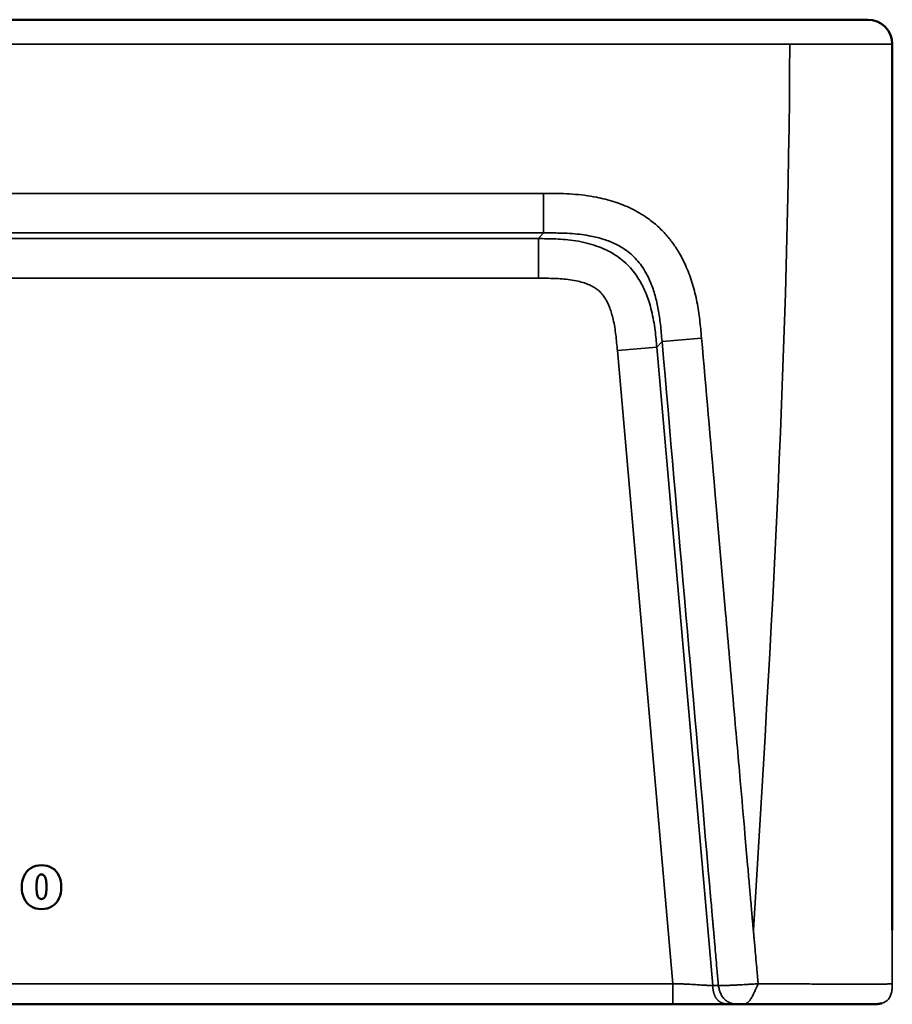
# Model space of a CAD drawing. Header units: millimetres. Extents: x -3206 to 231, y -73 to 1819.
# Tile 58 of 58: x -195 to 231, y -73 to 407. Entities that reach past the tile are written whole.
import ezdxf

# ---------------------------------------------------------------- set-up
doc = ezdxf.new("R2010")
doc.units = ezdxf.units.MM
doc.layers.add('Visible (ANSI)', color=7, linetype='Continuous', lineweight=50)
doc.layers.add('Visible Narrow (ANSI)', color=7, linetype='Continuous', lineweight=35)

msp = doc.modelspace()

# ---------------------------------------------------------------- linework, layer by layer
at = {"layer": 'Visible (ANSI)'}
for p, q in [((218.545, 407.469), (-767.345, 407.469)), ((230.545, 395.469), (230.545, -36.467)), ((-442.197, -72.531), (-6.712, -72.531)), ((32.803, -72.531), (-6.712, -72.531)), ((1.552, -72.424), (24.539, -72.424)), ((32.803, -72.531), (123.506, -72.531)), ((123.506, -72.531), (152.595, -72.531)), ((152.595, -72.531), (157.373, -72.531)), ((157.373, -72.531), (220.545, -72.531))]:
    msp.add_line(p, q, dxfattribs=at)
msp.add_arc((218.545, 395.469), 12, 0, 90, dxfattribs=at)
for points, knots in [([(230.545, 395.469), (230.545, 395.469), (230.545, 395.469), (230.545, 395.469), (230.545, 395.469), (230.545, 395.469), (230.545, 395.469), (230.545, 395.469), (230.545, 395.469), (230.545, 395.469), (230.545, 395.469), (230.545, 395.469), (230.545, 395.469), (230.545, 395.469), (230.545, 395.469), (230.545, 395.469), (230.545, 395.469), (230.545, 395.469), (230.545, 395.469), (230.545, 395.469), (230.545, 395.469), (230.545, 395.469)], [1.70941023, 1.70941023, 1.70941023, 1.70941023, 1.70971151, 1.70971151, 1.70971151, 1.71700293, 1.71700293, 1.71700293, 1.84634195, 1.84634195, 1.84634195, 2.04851869, 2.04851869, 2.04851869, 2.04884043, 2.04884043, 2.04884043, 2.05118215, 2.05118215, 2.05118215, 2.68752103, 2.68752103, 2.68752103, 2.68752103]), ([(-184.231, -26.135), (-186.084, -26.135), (-189.645, -25.317), (-193.269, -20.922), (-194.146, -15.424), (-193.257, -9.927), (-189.628, -5.558), (-186.066, -4.736), (-184.209, -4.735), (-184.197, -4.735)], [0, 0, 0, 0, 0.08434938, 0.16210846, 0.2500866, 0.33768094, 0.41540581, 0.49948737, 0.5, 0.5, 0.5, 0.5]), ([(-184.197, -4.735), (-182.348, -4.737), (-178.793, -5.556), (-175.158, -9.926), (-174.278, -15.425), (-175.164, -20.928), (-178.809, -25.315), (-182.375, -26.135), (-184.231, -26.135)], [0.5, 0.5, 0.5, 0.5, 0.5842353, 0.66197297, 0.74954467, 0.83755348, 0.91549964, 1, 1, 1, 1]), ([(-184.225, -21.234), (-184.227, -21.234), (-184.793, -21.233), (-186.097, -20.477), (-186.555, -18.066), (-186.695, -15.297), (-186.551, -12.505), (-186.127, -10.064), (-184.802, -9.252), (-184.231, -9.252)], [0.5, 0.5, 0.5, 0.5, 0.50021298, 0.55985612, 0.63829875, 0.74825843, 0.85868561, 0.93919244, 1, 1, 1, 1]), ([(-184.231, -9.252), (-183.661, -9.252), (-182.335, -10.064), (-181.911, -12.505), (-181.769, -15.298), (-181.901, -18.064), (-182.347, -20.482), (-183.658, -21.234), (-184.225, -21.234)], [0, 0, 0, 0, 0.06080955, 0.1413177, 0.25174501, 0.36168663, 0.44003205, 0.5, 0.5, 0.5, 0.5]), ([(221.061, -72.53), (221.592, -72.527), (222.125, -72.517), (223.373, -72.434), (224.089, -72.341), (225.012, -72.126), (225.241, -72.064), (225.466, -71.995)], [0.03063046, 0.03063046, 0.03063046, 0.03063046, 0.125, 0.125, 0.25, 0.25, 0.2919395, 0.2919395, 0.2919395, 0.2919395]), ([(1.552, -72.424), (1.185, -72.424), (0.818, -72.426), (-0.651, -72.441), (-1.749, -72.468), (-4.178, -72.519), (-5.514, -72.531), (-6.712, -72.531)], [0, 0, 0, 0, 0.11008614, 0.11008614, 0.44209837, 0.44209837, 0.87204673, 0.87204673, 0.87204673, 0.87204673]), ([(31.855, -72.53), (30.989, -72.527), (30.072, -72.514), (28.405, -72.481), (27.654, -72.462), (26.118, -72.434), (25.327, -72.424), (24.539, -72.424)], [0.11030377, 0.11030377, 0.11030377, 0.11030377, 0.40503478, 0.40503478, 0.63596986, 0.63596986, 0.87246739, 0.87246739, 0.87246739, 0.87246739]), ([(221.061, -72.531), (221.115, -72.531), (221.17, -72.53), (221.248, -72.529), (221.272, -72.529), (221.317, -72.529), (221.337, -72.529), (221.369, -72.528), (221.382, -72.528), (221.398, -72.528), (221.401, -72.528), (221.405, -72.528), (221.407, -72.528), (221.409, -72.528), (221.411, -72.528), (221.412, -72.528), (221.413, -72.528), (221.414, -72.528), (221.415, -72.528), (221.415, -72.528), (221.415, -72.528), (221.412, -72.528), (221.408, -72.528), (221.398, -72.528), (221.39, -72.528), (221.362, -72.528), (221.341, -72.529), (221.306, -72.529), (221.291, -72.529), (221.264, -72.529), (221.253, -72.529), (221.231, -72.53), (221.219, -72.53), (221.173, -72.53), (221.139, -72.53), (221.011, -72.531), (220.917, -72.531), (220.722, -72.532), (220.62, -72.532), (220.516, -72.532)], [0, 0, 0, 0, 0.01667826, 0.01667826, 0.02366825, 0.02366825, 0.03051007, 0.03051007, 0.03467509, 0.03467509, 0.03555931, 0.03555931, 0.03597621, 0.03597621, 0.03639707, 0.03639707, 0.03650144, 0.03650144, 0.03700866, 0.03700866, 0.03743146, 0.03743146, 0.03912649, 0.03912649, 0.04246544, 0.04246544, 0.05029429, 0.05029429, 0.05560203, 0.05560203, 0.05886369, 0.05886369, 0.06244406, 0.06244406, 0.07319873, 0.07319873, 0.10403528, 0.10403528, 0.1367351, 0.1367351, 0.1367351, 0.1367351]), ([(221.148, -72.53), (221.156, -72.53), (221.164, -72.53), (221.172, -72.53), (221.227, -72.53), (221.283, -72.529), (221.338, -72.529), (221.412, -72.528), (221.485, -72.527), (221.559, -72.525), (221.572, -72.525), (221.586, -72.525), (221.599, -72.525), (221.819, -72.521), (222.042, -72.514), (222.265, -72.504)], [0.035561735, 0.035561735, 0.035561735, 0.035561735, 0.036990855, 0.036990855, 0.036990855, 0.046875, 0.046875, 0.046875, 0.060089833, 0.060089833, 0.060089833, 0.0625, 0.0625, 0.0625, 0.10166423, 0.10166423, 0.10166423, 0.10166423])]:
    msp.add_open_spline(points, degree=3, knots=knots, dxfattribs=at)
at = {"layer": 'Visible Narrow (ANSI)'}
for p, q in [((60.554, 322.815), (-489.463, 322.815)), ((60.554, 303.497), (58.012, 300.723)), ((58.012, 300.723), (-486.921, 300.723)), ((58.012, 300.723), (58.012, 281.404)), ((-486.921, 281.404), (58.012, 281.404)), ((115.747, 247.819), (118.289, 250.593)), ((137.534, 252.276), (118.289, 250.593)), ((115.747, 247.819), (96.502, 246.135)), ((96.502, 246.135), (123.506, -62.531)), ((142.972, -63.373), (115.747, 247.819)), ((123.506, -62.531), (-552.416, -62.531)), ((123.506, -72.531), (123.506, -62.531)), ((145.754, -63.373), (142.972, -63.373)), ((1.552, -72.378), (1.552, -72.424)), ((24.539, -72.378), (1.552, -72.378)), ((24.539, -72.378), (24.539, -72.424))]:
    msp.add_line(p, q, dxfattribs=at)
for points, degree, knots in [([(-779.343, 395.25), (-779.343, 395.25), (-779.343, 395.25), (-779.343, 395.25), (-779.343, 395.25), (-779.342, 395.25), (-779.341, 395.25), (-779.34, 395.25), (-779.336, 395.25), (-779.329, 395.25), (-779.329, 395.25), (-779.329, 395.25), (-779.328, 395.25), (-779.321, 395.25), (-779.308, 395.25), (-779.288, 395.251), (-779.266, 395.251), (-779.237, 395.251), (-779.197, 395.251), (-779.186, 395.251), (-779.175, 395.251), (-779.162, 395.251), (-779.079, 395.251), (-778.96, 395.251), (-778.793, 395.252), (-778.594, 395.252), (-778.328, 395.253), (-777.976, 395.254), (-777.891, 395.254), (-777.8, 395.254), (-777.704, 395.255), (-777.597, 395.255), (-777.482, 395.255), (-777.361, 395.256), (-777.251, 395.256), (-777.135, 395.257), (-777.013, 395.257), (-776.874, 395.258), (-776.727, 395.258), (-776.572, 395.259), (-776.441, 395.259), (-776.304, 395.26), (-776.161, 395.26), (-775.979, 395.261), (-775.787, 395.262), (-775.586, 395.263), (-775.214, 395.264), (-774.808, 395.266), (-774.363, 395.268), (-774.224, 395.269), (-774.081, 395.269), (-773.934, 395.27), (-773.593, 395.272), (-773.231, 395.274), (-772.847, 395.276), (-772.74, 395.276), (-772.631, 395.277), (-772.52, 395.277), (-772.338, 395.278), (-772.152, 395.279), (-771.96, 395.28), (-771.885, 395.281), (-771.808, 395.281), (-771.731, 395.282), (-771.489, 395.283), (-771.24, 395.284), (-770.985, 395.286), (-770.954, 395.286), (-770.922, 395.286), (-770.891, 395.286), (-770.226, 395.29), (-769.513, 395.294), (-768.755, 395.299), (-768.347, 395.301), (-767.926, 395.304), (-767.49, 395.307), (-767.33, 395.308), (-767.168, 395.309), (-767.005, 395.31), (-766.715, 395.312), (-766.419, 395.314), (-766.117, 395.316), (-765.667, 395.318), (-765.204, 395.321), (-764.726, 395.324), (-764.213, 395.328), (-763.687, 395.331), (-763.152, 395.334), (-762.855, 395.336), (-762.556, 395.338), (-762.253, 395.339), (-762.036, 395.341), (-761.817, 395.342), (-761.596, 395.343), (-761.079, 395.346), (-760.553, 395.35), (-760.018, 395.353), (-758.998, 395.358), (-757.948, 395.364), (-756.869, 395.369), (-756.852, 395.37), (-756.835, 395.37), (-756.818, 395.37), (-756.364, 395.372), (-755.905, 395.374), (-755.44, 395.377), (-755.361, 395.377), (-755.281, 395.377), (-755.202, 395.378), (-754.798, 395.38), (-754.391, 395.382), (-753.982, 395.384), (-753.85, 395.384), (-753.717, 395.385), (-753.584, 395.385), (-752.736, 395.389), (-751.881, 395.393), (-751.02, 395.397), (-750.809, 395.397), (-750.598, 395.398), (-750.387, 395.399), (-749.345, 395.403), (-748.293, 395.408), (-747.234, 395.411), (-746.477, 395.414), (-745.716, 395.417), (-744.951, 395.419), (-743.657, 395.424), (-742.354, 395.428), (-741.04, 395.432), (-740.27, 395.434), (-739.496, 395.436), (-738.72, 395.439), (-737.67, 395.441), (-736.613, 395.444), (-735.558, 395.447), (-735.365, 395.447), (-735.172, 395.448), (-734.98, 395.448), (-734.117, 395.45), (-733.254, 395.452), (-732.391, 395.454), (-731.304, 395.456), (-730.216, 395.458), (-729.129, 395.46), (-728.185, 395.462), (-727.242, 395.463), (-726.297, 395.464), (-726.216, 395.464), (-726.135, 395.465), (-726.055, 395.465), (-725.218, 395.466), (-724.378, 395.467), (-723.541, 395.467), (-722.65, 395.468), (-721.762, 395.468), (-720.871, 395.469), (-720.486, 395.469), (-720.101, 395.469), (-719.716, 395.469), (-719.662, 395.469), (-719.608, 395.469), (-719.555, 395.469), (-719.119, 395.469), (-718.689, 395.469), (-718.256, 395.469), (-713.366, 395.469), (-708.4, 395.469), (-703.476, 395.469), (-476.432, 395.469), (-249.389, 395.469), (-22.345, 395.469), (45.073, 395.469), (112.924, 395.469), (179.912, 395.469), (180.117, 395.469), (180.321, 395.469), (180.527, 395.469)], 3, [0.6243825, 0.6243825, 0.6243825, 0.6243825, 0.624707, 0.624707, 0.624707, 0.6260218, 0.6260218, 0.6260218, 0.628697, 0.628697, 0.628697, 0.628711, 0.628711, 0.628711, 0.6314589, 0.6314589, 0.6314589, 0.6343016, 0.6343016, 0.6343016, 0.6350616, 0.6350616, 0.6350616, 0.6401675, 0.6401675, 0.6401675, 0.6462765, 0.6462765, 0.6462765, 0.6477628, 0.6477628, 0.6477628, 0.6494288, 0.6494288, 0.6494288, 0.6509381, 0.6509381, 0.6509381, 0.6526559, 0.6526559, 0.6526559, 0.6541134, 0.6541134, 0.6541134, 0.6559691, 0.6559691, 0.6559691, 0.659392, 0.659392, 0.659392, 0.660464, 0.660464, 0.660464, 0.6629471, 0.6629471, 0.6629471, 0.6636393, 0.6636393, 0.6636393, 0.6647758, 0.6647758, 0.6647758, 0.665227, 0.665227, 0.665227, 0.6666416, 0.6666416, 0.6666416, 0.6668147, 0.6668147, 0.6668147, 0.6704766, 0.6704766, 0.6704766, 0.6724444, 0.6724444, 0.6724444, 0.6731653, 0.6731653, 0.6731653, 0.67444, 0.67444, 0.67444, 0.6763406, 0.6763406, 0.6763406, 0.6783848, 0.6783848, 0.6783848, 0.6795159, 0.6795159, 0.6795159, 0.6803267, 0.6803267, 0.6803267, 0.6822306, 0.6822306, 0.6822306, 0.6858665, 0.6858665, 0.6858665, 0.6859239, 0.6859239, 0.6859239, 0.6874542, 0.6874542, 0.6874542, 0.6877161, 0.6877161, 0.6877161, 0.6890418, 0.6890418, 0.6890418, 0.6894723, 0.6894723, 0.6894723, 0.6922171, 0.6922171, 0.6922171, 0.6928885, 0.6928885, 0.6928885, 0.6961999, 0.6961999, 0.6961999, 0.6985677, 0.6985677, 0.6985677, 0.7025716, 0.7025716, 0.7025716, 0.7049184, 0.7049184, 0.7049184, 0.7080937, 0.7080937, 0.7080937, 0.7086731, 0.7086731, 0.7086731, 0.711269, 0.711269, 0.711269, 0.7145391, 0.7145391, 0.7145391, 0.7173774, 0.7173774, 0.7173774, 0.7176196, 0.7176196, 0.7176196, 0.7201355, 0.7201355, 0.7201355, 0.7228129, 0.7228129, 0.7228129, 0.7239702, 0.7239702, 0.7239702, 0.7241313, 0.7241313, 0.7241313, 0.7254421, 0.7254421, 0.7254421, 0.7402375, 0.7402375, 0.7402375, 1.4225379, 1.4225379, 1.4225379, 1.6251377, 1.6251377, 1.6251377, 1.6257576, 1.6257576, 1.6257576, 1.6257576]), ([(180.527, 395.469), (180.538, 395.469), (180.549, 395.469), (180.561, 395.469), (181.001, 395.469), (181.439, 395.469), (181.878, 395.469), (182.78, 395.469), (183.679, 395.469), (184.582, 395.469), (185.046, 395.468), (185.511, 395.468), (185.978, 395.468), (186.453, 395.468), (186.932, 395.468), (187.408, 395.468), (187.875, 395.468), (188.341, 395.468), (188.807, 395.467), (189.317, 395.467), (189.828, 395.467), (190.338, 395.467), (191.207, 395.467), (192.077, 395.466), (192.943, 395.466), (193.083, 395.466), (193.222, 395.466), (193.362, 395.466), (194.398, 395.465), (195.431, 395.465), (196.459, 395.465), (196.656, 395.465), (196.853, 395.464), (197.05, 395.464), (198.412, 395.464), (199.766, 395.463), (201.112, 395.463), (201.699, 395.463), (202.285, 395.462), (202.869, 395.462), (203.621, 395.462), (204.372, 395.461), (205.118, 395.461), (205.482, 395.461), (205.844, 395.461), (206.204, 395.461), (207.36, 395.46), (208.49, 395.46), (209.6, 395.459), (210.66, 395.459), (211.701, 395.459), (212.715, 395.458), (212.83, 395.458), (212.944, 395.458), (213.058, 395.458), (213.542, 395.458), (214.02, 395.458), (214.492, 395.458), (214.596, 395.458), (214.699, 395.458), (214.802, 395.458), (215.279, 395.458), (215.748, 395.458), (216.206, 395.458), (216.316, 395.458), (216.425, 395.458), (216.534, 395.458), (217.525, 395.457), (218.461, 395.457), (219.344, 395.457), (219.498, 395.457), (219.651, 395.457), (219.804, 395.457), (220.616, 395.457), (221.367, 395.458), (222.078, 395.458), (222.258, 395.458), (222.436, 395.458), (222.61, 395.458), (222.843, 395.458), (223.07, 395.458), (223.289, 395.458), (223.457, 395.458), (223.622, 395.458), (223.782, 395.458), (223.988, 395.458), (224.187, 395.458), (224.38, 395.459), (224.523, 395.459), (224.663, 395.459), (224.8, 395.459), (225.411, 395.459), (225.96, 395.46), (226.452, 395.46), (226.91, 395.46), (227.32, 395.461), (227.688, 395.461), (227.692, 395.461), (227.697, 395.461), (227.701, 395.461), (228.054, 395.462), (228.364, 395.462), (228.637, 395.462), (229.016, 395.463), (229.325, 395.464), (229.573, 395.464), (229.662, 395.465), (229.743, 395.465), (229.817, 395.465), (229.952, 395.465), (230.064, 395.466), (230.155, 395.466), (230.244, 395.466), (230.314, 395.467), (230.368, 395.467), (230.376, 395.467), (230.384, 395.467), (230.391, 395.467), (230.432, 395.468), (230.462, 395.468), (230.484, 395.468), (230.497, 395.468), (230.507, 395.468), (230.515, 395.468), (230.517, 395.468), (230.518, 395.468), (230.519, 395.468), (230.525, 395.468), (230.53, 395.469), (230.533, 395.469), (230.541, 395.469), (230.544, 395.469), (230.545, 395.469), (230.545, 395.469), (230.545, 395.469), (230.545, 395.469), (230.545, 395.469), (230.545, 395.469), (230.545, 395.469)], 3, [1.625757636, 1.625757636, 1.625757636, 1.625757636, 1.625791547, 1.625791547, 1.625791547, 1.627112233, 1.627112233, 1.627112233, 1.629830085, 1.629830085, 1.629830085, 1.631228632, 1.631228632, 1.631228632, 1.632654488, 1.632654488, 1.632654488, 1.634052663, 1.634052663, 1.634052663, 1.635588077, 1.635588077, 1.635588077, 1.638200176, 1.638200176, 1.638200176, 1.6386212, 1.6386212, 1.6386212, 1.64174768, 1.64174768, 1.64174768, 1.642347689, 1.642347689, 1.642347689, 1.646495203, 1.646495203, 1.646495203, 1.648307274, 1.648307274, 1.648307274, 1.650642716, 1.650642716, 1.650642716, 1.651783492, 1.651783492, 1.651783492, 1.655442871, 1.655442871, 1.655442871, 1.658937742, 1.658937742, 1.658937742, 1.659333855, 1.659333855, 1.659333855, 1.661011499, 1.661011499, 1.661011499, 1.661379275, 1.661379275, 1.661379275, 1.663085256, 1.663085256, 1.663085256, 1.663496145, 1.663496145, 1.663496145, 1.667232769, 1.667232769, 1.667232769, 1.667887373, 1.667887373, 1.667887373, 1.671380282, 1.671380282, 1.671380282, 1.672267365, 1.672267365, 1.672267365, 1.673454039, 1.673454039, 1.673454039, 1.67436427, 1.67436427, 1.67436427, 1.675527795, 1.675527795, 1.675527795, 1.676389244, 1.676389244, 1.676389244, 1.680239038, 1.680239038, 1.680239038, 1.683822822, 1.683822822, 1.683822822, 1.683864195, 1.683864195, 1.683864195, 1.687314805, 1.687314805, 1.687314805, 1.692117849, 1.692117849, 1.692117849, 1.693837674, 1.693837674, 1.693837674, 1.696951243, 1.696951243, 1.696951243, 1.699968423, 1.699968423, 1.699968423, 1.700412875, 1.700412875, 1.700412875, 1.70289043, 1.70289043, 1.70289043, 1.70431188, 1.70431188, 1.70431188, 1.704560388, 1.704560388, 1.704560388, 1.705701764, 1.705701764, 1.705701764, 1.708396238, 1.708396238, 1.708396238, 1.708707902, 1.708707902, 1.708707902, 1.709410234, 1.709410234, 1.709410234, 1.709410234]), ([(60.554, 322.815), (60.554, 320.788), (60.554, 318.71), (60.554, 316.64), (60.553, 314.152), (60.553, 311.755), (60.553, 309.848), (60.553, 308.101), (60.553, 306.728), (60.553, 305.714), (60.553, 305.207), (60.553, 304.789), (60.553, 304.434), (60.553, 304.256), (60.553, 304.093), (60.553, 303.94), (60.553, 303.863), (60.553, 303.788), (60.553, 303.715), (60.553, 303.678), (60.553, 303.642), (60.553, 303.605), (60.553, 303.587), (60.553, 303.569), (60.553, 303.551), (60.553, 303.542), (60.553, 303.533), (60.553, 303.524), (60.553, 303.52), (60.553, 303.515), (60.553, 303.511), (60.553, 303.508), (60.553, 303.506), (60.553, 303.504), (60.553, 303.503), (60.553, 303.501), (60.553, 303.5), (60.553, 303.5), (60.553, 303.499), (60.553, 303.499), (60.553, 303.498), (60.553, 303.498), (60.553, 303.497), (60.553, 303.497), (60.553, 303.497), (60.553, 303.497), (60.553, 303.497), (60.553, 303.497), (60.553, 303.497), (60.553, 303.497), (60.553, 303.497), (60.553, 303.497), (60.553, 303.497), (60.553, 303.497), (60.554, 303.497)], 3, [0, 0, 0, 0, 0.227055, 0.227055, 0.227055, 0.49999, 0.49999, 0.49999, 0.749995, 0.749995, 0.749995, 0.8749975, 0.8749975, 0.8749975, 0.9374988, 0.9374988, 0.9374988, 0.9687494, 0.9687494, 0.9687494, 0.9843747, 0.9843747, 0.9843747, 0.9921873, 0.9921873, 0.9921873, 0.9960937, 0.9960937, 0.9960937, 0.9980468, 0.9980468, 0.9980468, 0.9990234, 0.9990234, 0.9990234, 0.9995117, 0.9995117, 0.9995117, 0.9997559, 0.9997559, 0.9997559, 0.9999283, 0.9999283, 0.9999283, 0.9999641, 0.9999641, 0.9999641, 0.9999821, 0.9999821, 0.9999821, 0.999991, 0.999991, 0.999991, 1, 1, 1, 1]), ([(137.534, 252.276), (137.275, 255.233), (136.743, 261.142), (135.417, 269.91), (133.342, 278.531), (130.463, 286.528), (127.155, 293.135), (123.627, 298.584), (119.871, 303.207), (115.676, 307.331), (111.403, 310.678), (107.181, 313.366), (103.255, 315.445), (99.192, 317.228), (95.011, 318.728), (90.701, 319.969), (85.865, 321.057), (80.516, 321.916), (74.643, 322.493), (69.478, 322.735), (65.285, 322.806), (62.555, 322.815), (61.06, 322.816), (60.554, 322.815)], 3, [0, 0, 0, 0, 0.0745109, 0.1490217, 0.2235326, 0.2980434, 0.3601358, 0.4098097, 0.4594836, 0.5091575, 0.5588314, 0.5960869, 0.6333423, 0.6705977, 0.7078532, 0.7451086, 0.782364, 0.8320379, 0.8817118, 0.9313857, 0.9624319, 0.9872689, 1, 1, 1, 1]), ([(60.554, 303.497), (61.057, 303.497), (62.536, 303.498), (65.104, 303.499), (68.88, 303.459), (73.286, 303.296), (78.086, 302.886), (82.296, 302.273), (85.986, 301.505), (89.184, 300.641), (92.196, 299.615), (95.039, 298.42), (97.706, 297.052), (100.497, 295.315), (103.251, 293.178), (105.925, 290.538), (108.346, 287.506), (110.676, 283.802), (112.939, 279.106), (114.996, 273.108), (116.539, 266.285), (117.572, 258.938), (118.03, 253.549), (118.289, 250.593)], 3, [0, 0, 0, 0, 0.0127165, 0.0375538, 0.0686005, 0.1182751, 0.1679498, 0.2176244, 0.2548804, 0.2921364, 0.3293923, 0.3666483, 0.4039043, 0.4411603, 0.4908349, 0.5405096, 0.5901842, 0.6398589, 0.7019522, 0.7764641, 0.8509761, 0.925488, 1, 1, 1, 1]), ([(115.747, 247.819), (115.635, 249.095), (115.516, 250.423), (115.377, 251.805), (115.237, 253.186), (115.078, 254.621), (114.884, 256.106), (114.689, 257.591), (114.46, 259.126), (114.178, 260.707), (113.896, 262.289), (113.562, 263.916), (113.151, 265.593), (112.809, 266.99), (112.415, 268.421), (111.946, 269.893), (111.571, 271.07), (111.149, 272.273), (110.66, 273.514), (110.293, 274.445), (109.887, 275.396), (109.432, 276.37), (108.978, 277.344), (108.474, 278.339), (107.908, 279.352), (107.343, 280.364), (106.716, 281.392), (106.003, 282.444), (105.289, 283.495), (104.488, 284.569), (103.577, 285.649), (102.665, 286.729), (101.639, 287.813), (100.556, 288.82), (99.473, 289.827), (98.333, 290.758), (97.194, 291.585), (96.055, 292.413), (94.918, 293.139), (93.799, 293.782), (92.681, 294.425), (91.58, 294.985), (90.515, 295.477), (89.094, 296.133), (87.735, 296.67), (86.415, 297.132), (84.763, 297.71), (83.171, 298.172), (81.619, 298.557), (79.757, 299.019), (77.953, 299.37), (76.21, 299.645), (74.468, 299.92), (72.787, 300.119), (71.16, 300.268), (69.533, 300.417), (67.961, 300.515), (66.444, 300.581), (64.926, 300.648), (63.465, 300.682), (62.06, 300.701), (60.655, 300.72), (59.306, 300.723), (58.012, 300.723)], 3, [0, 0, 0, 0, 0.0625, 0.0625, 0.0625, 0.125, 0.125, 0.125, 0.1875, 0.1875, 0.1875, 0.25, 0.25, 0.25, 0.3020833, 0.3020833, 0.3020833, 0.34375, 0.34375, 0.34375, 0.375, 0.375, 0.375, 0.40625, 0.40625, 0.40625, 0.4375, 0.4375, 0.4375, 0.46875, 0.46875, 0.46875, 0.5, 0.5, 0.5, 0.53125, 0.53125, 0.53125, 0.5625, 0.5625, 0.5625, 0.59375, 0.59375, 0.59375, 0.6354167, 0.6354167, 0.6354167, 0.6875, 0.6875, 0.6875, 0.75, 0.75, 0.75, 0.8125, 0.8125, 0.8125, 0.875, 0.875, 0.875, 0.9375, 0.9375, 0.9375, 1, 1, 1, 1]), ([(58.012, 281.404), (59.306, 281.404), (60.601, 281.405), (61.895, 281.393), (63.189, 281.382), (64.482, 281.36), (65.774, 281.315), (67.066, 281.27), (68.357, 281.203), (69.646, 281.101), (70.935, 280.999), (72.221, 280.863), (73.505, 280.68), (74.79, 280.497), (76.073, 280.266), (77.336, 279.975), (78.388, 279.733), (79.427, 279.448), (80.448, 279.11), (81.264, 278.84), (82.07, 278.535), (82.864, 278.184), (83.459, 277.921), (84.047, 277.631), (84.615, 277.314), (85.183, 276.997), (85.731, 276.654), (86.254, 276.28), (86.778, 275.906), (87.277, 275.501), (87.752, 275.058), (88.227, 274.616), (88.676, 274.137), (89.094, 273.635), (89.511, 273.133), (89.895, 272.607), (90.252, 272.065), (90.609, 271.523), (90.939, 270.965), (91.247, 270.392), (91.555, 269.819), (91.841, 269.231), (92.107, 268.636), (92.373, 268.041), (92.618, 267.439), (92.844, 266.834), (93.147, 266.028), (93.417, 265.216), (93.663, 264.399), (93.969, 263.378), (94.237, 262.349), (94.474, 261.313), (94.759, 260.071), (95, 258.821), (95.208, 257.563), (95.416, 256.306), (95.592, 255.043), (95.747, 253.775), (95.901, 252.507), (96.034, 251.235), (96.156, 249.961), (96.278, 248.687), (96.39, 247.411), (96.502, 246.135)], 3, [0, 0, 0, 0, 0.0625, 0.0625, 0.0625, 0.125, 0.125, 0.125, 0.1875, 0.1875, 0.1875, 0.25, 0.25, 0.25, 0.3125, 0.3125, 0.3125, 0.3645833, 0.3645833, 0.3645833, 0.40625, 0.40625, 0.40625, 0.4375, 0.4375, 0.4375, 0.46875, 0.46875, 0.46875, 0.5, 0.5, 0.5, 0.53125, 0.53125, 0.53125, 0.5625, 0.5625, 0.5625, 0.59375, 0.59375, 0.59375, 0.625, 0.625, 0.625, 0.65625, 0.65625, 0.65625, 0.6979167, 0.6979167, 0.6979167, 0.75, 0.75, 0.75, 0.8125, 0.8125, 0.8125, 0.875, 0.875, 0.875, 0.9375, 0.9375, 0.9375, 1, 1, 1, 1]), ([(118.289, 250.593), (126.049, 161.894), (133.809, 73.196), (141.569, -15.503), (141.786, -17.984), (142.003, -20.465), (142.22, -22.946), (142.356, -24.497), (142.491, -26.048), (142.627, -27.598), (142.736, -28.839), (142.844, -30.079), (142.953, -31.32), (143.021, -32.095), (143.088, -32.87), (143.156, -33.646), (143.21, -34.266), (143.265, -34.886), (143.319, -35.507), (143.353, -35.894), (143.387, -36.282), (143.421, -36.67), (143.444, -36.941), (143.468, -37.212), (143.492, -37.484), (143.506, -37.639), (143.519, -37.794), (143.533, -37.949), (143.546, -38.104), (143.56, -38.259), (143.573, -38.414), (143.59, -38.608), (143.607, -38.802), (143.624, -38.996), (143.651, -39.306), (143.679, -39.616), (143.706, -39.926), (143.74, -40.314), (143.773, -40.701), (143.807, -41.089), (143.862, -41.709), (143.916, -42.33), (143.97, -42.95), (144.065, -44.035), (144.16, -45.121), (144.255, -46.206), (144.39, -47.757), (144.526, -49.308), (144.661, -50.858), (144.824, -52.719), (144.987, -54.58), (145.149, -56.441), (145.351, -58.751), (145.553, -61.062), (145.754, -63.373)], 3, [0, 0, 0, 0, 0.82351085, 0.82351085, 0.82351085, 0.84654611, 0.84654611, 0.84654611, 0.86094316, 0.86094316, 0.86094316, 0.87246079, 0.87246079, 0.87246079, 0.87965931, 0.87965931, 0.87965931, 0.88541813, 0.88541813, 0.88541813, 0.88901739, 0.88901739, 0.88901739, 0.89153687, 0.89153687, 0.89153687, 0.89297658, 0.89297658, 0.89297658, 0.89441628, 0.89441628, 0.89441628, 0.89621591, 0.89621591, 0.89621591, 0.89909532, 0.89909532, 0.89909532, 0.90269458, 0.90269458, 0.90269458, 0.9084534, 0.9084534, 0.9084534, 0.91853133, 0.91853133, 0.91853133, 0.93292837, 0.93292837, 0.93292837, 0.95020482, 0.95020482, 0.95020482, 0.97165789, 0.97165789, 0.97165789, 0.97165789]), ([(162.796, -36.468), (162.79, -36.4), (162.77, -36.178), (162.727, -35.684), (162.655, -34.87), (162.544, -33.59), (162.388, -31.807), (162.157, -29.171), (161.845, -25.604), (161.384, -20.332), (160.76, -13.199), (159.837, -2.654), (158.372, 14.093), (156.093, 40.144), (152.945, 76.12), (148.821, 123.26), (143.611, 182.806), (139.704, 227.466), (137.534, 252.276)], 3, [0.11099663, 0.11099663, 0.11099663, 0.11099663, 0.11162109, 0.11305338, 0.11555989, 0.11914062, 0.12486979, 0.13203124, 0.14348958, 0.15781249, 0.18072916, 0.20937499, 0.25520833, 0.33541666, 0.45, 0.5875, 0.77083333, 1, 1, 1, 1]), ([(165.179, -62.534), (165.169, -62.425), (164.926, -59.834), (164.52, -55.382), (163.984, -49.488), (163.573, -44.99), (163.276, -41.733), (163.085, -39.639), (162.964, -38.32), (162.883, -37.428), (162.829, -36.837), (162.803, -36.556), (162.796, -36.468)], 3, [0.030762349, 0.030762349, 0.030762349, 0.030762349, 0.031770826, 0.054687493, 0.071874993, 0.08619791, 0.096223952, 0.101953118, 0.105533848, 0.108398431, 0.110188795, 0.110996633, 0.110996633, 0.110996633, 0.110996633]), ([(230.545, -36.467), (230.545, -36.654), (230.545, -36.84), (230.545, -37.026), (230.545, -37.544), (230.545, -38.062), (230.545, -38.58), (230.545, -39.321), (230.545, -40.061), (230.545, -40.801), (230.545, -41.689), (230.545, -42.578), (230.545, -43.466), (230.545, -44.65), (230.544, -45.835), (230.544, -47.019), (230.544, -48.5), (230.543, -49.98), (230.542, -51.461), (230.541, -53.83), (230.54, -56.199), (230.539, -58.568), (230.538, -59.89), (230.537, -61.212), (230.535, -62.535)], 3, [0.88900328, 0.88900328, 0.88900328, 0.88900328, 0.890722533, 0.890722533, 0.890722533, 0.895507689, 0.895507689, 0.895507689, 0.902343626, 0.902343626, 0.902343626, 0.910546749, 0.910546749, 0.910546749, 0.921484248, 0.921484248, 0.921484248, 0.935156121, 0.935156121, 0.935156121, 0.957031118, 0.957031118, 0.957031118, 0.969238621, 0.969238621, 0.969238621, 0.969238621]), ([(142.972, -63.373), (142.936, -63.373), (142.899, -63.373), (142.864, -63.373), (142.793, -63.373), (142.726, -63.372), (142.659, -63.371), (142.526, -63.37), (142.394, -63.367), (142.261, -63.365), (142.094, -63.361), (141.925, -63.357), (141.748, -63.351), (141.536, -63.345), (141.312, -63.337), (141.075, -63.328), (140.837, -63.318), (140.587, -63.308), (140.321, -63.295), (140.055, -63.283), (139.774, -63.269), (139.482, -63.253), (139.191, -63.237), (138.888, -63.219), (138.574, -63.199), (138.259, -63.179), (137.933, -63.158), (137.591, -63.134), (137.136, -63.102), (136.653, -63.067), (136.145, -63.031), (135.638, -62.995), (135.106, -62.958), (134.528, -62.921), (133.95, -62.883), (133.325, -62.846), (132.667, -62.81), (132.174, -62.783), (131.663, -62.757), (131.133, -62.733), (130.602, -62.708), (130.053, -62.685), (129.484, -62.663), (128.914, -62.641), (128.324, -62.62), (127.707, -62.602), (127.091, -62.583), (126.448, -62.567), (125.761, -62.554), (125.075, -62.541), (124.345, -62.531), (123.506, -62.531)], 3, [0, 0, 0, 0, 0.0104167, 0.0104167, 0.0104167, 0.03125, 0.03125, 0.03125, 0.0729167, 0.0729167, 0.0729167, 0.125, 0.125, 0.125, 0.1875, 0.1875, 0.1875, 0.25, 0.25, 0.25, 0.3125, 0.3125, 0.3125, 0.375, 0.375, 0.375, 0.4375, 0.4375, 0.4375, 0.5208333, 0.5208333, 0.5208333, 0.6041667, 0.6041667, 0.6041667, 0.6875, 0.6875, 0.6875, 0.75, 0.75, 0.75, 0.8125, 0.8125, 0.8125, 0.875, 0.875, 0.875, 0.9375, 0.9375, 0.9375, 1, 1, 1, 1]), ([(152.595, -72.531), (151.082, -72.531), (149.57, -72.531), (146.224, -71.906), (144.11, -69.894), (143.227, -66.494), (143.1, -64.934), (142.972, -63.373)], 5, [0, 0, 0, 0, 0, 0, 0.5, 0.5, 1, 1, 1, 1, 1, 1]), ([(165.179, -62.534), (165.051, -62.541), (164.701, -62.559), (164.128, -62.591), (163.842, -62.607), (163.499, -62.626), (163.102, -62.65), (162.903, -62.661), (162.69, -62.674), (162.465, -62.687), (162.352, -62.693), (162.235, -62.7), (162.116, -62.707), (162.056, -62.71), (161.995, -62.714), (161.934, -62.717), (161.903, -62.719), (161.872, -62.721), (161.841, -62.723), (161.825, -62.724), (161.81, -62.724), (161.794, -62.725), (161.782, -62.726), (161.77, -62.727), (161.759, -62.727), (161.755, -62.728), (161.75, -62.728), (161.747, -62.728), (161.025, -62.769), (160.378, -62.806), (159.804, -62.838), (159.518, -62.855), (159.25, -62.87), (159, -62.884), (158.876, -62.891), (158.756, -62.897), (158.64, -62.904), (158.582, -62.907), (158.526, -62.91), (158.47, -62.913), (158.442, -62.915), (158.415, -62.916), (158.388, -62.918), (158.374, -62.918), (158.361, -62.919), (158.347, -62.92), (158.337, -62.92), (158.327, -62.921), (158.317, -62.922), (158.314, -62.922), (158.312, -62.922), (158.307, -62.922), (157.033, -62.994), (155.875, -63.062), (154.846, -63.116), (154.74, -63.121), (154.634, -63.127), (154.531, -63.132), (154.134, -63.152), (153.758, -63.171), (153.403, -63.188), (153.179, -63.198), (152.963, -63.208), (152.755, -63.218), (152.651, -63.223), (152.549, -63.228), (152.449, -63.232), (152.399, -63.234), (152.349, -63.237), (152.3, -63.239), (152.275, -63.24), (152.251, -63.241), (152.227, -63.242), (152.215, -63.243), (152.202, -63.244), (152.19, -63.244), (152.178, -63.245), (152.168, -63.245), (152.154, -63.246), (151.94, -63.256), (151.73, -63.265), (151.522, -63.274), (151.418, -63.279), (151.316, -63.283), (151.214, -63.288), (151.163, -63.29), (151.112, -63.292), (151.061, -63.294), (151.036, -63.295), (151.011, -63.296), (150.986, -63.298), (150.96, -63.299), (150.934, -63.3), (150.91, -63.301), (150.718, -63.309), (150.529, -63.316), (150.344, -63.323), (150.252, -63.327), (150.161, -63.33), (150.07, -63.334), (150.025, -63.336), (149.98, -63.337), (149.936, -63.339), (149.913, -63.34), (149.891, -63.34), (149.869, -63.341), (149.858, -63.342), (149.847, -63.342), (149.836, -63.342), (149.825, -63.343), (149.812, -63.343), (149.802, -63.344), (149.486, -63.355), (149.174, -63.365), (148.872, -63.374), (148.721, -63.378), (148.572, -63.382), (148.426, -63.385), (148.353, -63.387), (148.281, -63.388), (148.209, -63.389), (148.173, -63.39), (148.138, -63.391), (148.103, -63.391), (148.085, -63.392), (148.067, -63.392), (148.05, -63.392), (148.041, -63.392), (148.032, -63.393), (148.024, -63.393), (148.017, -63.393), (148.01, -63.393), (148.004, -63.393), (148.002, -63.393), (147.999, -63.393), (147.997, -63.393), (147.807, -63.396), (147.597, -63.4), (147.377, -63.401), (147.268, -63.402), (147.156, -63.402), (147.043, -63.401), (146.987, -63.401), (146.93, -63.401), (146.873, -63.4), (146.845, -63.4), (146.816, -63.4), (146.788, -63.399), (146.774, -63.399), (146.759, -63.399), (146.745, -63.399), (146.738, -63.399), (146.731, -63.399), (146.724, -63.398), (146.72, -63.398), (146.717, -63.398), (146.713, -63.398), (146.711, -63.398), (146.71, -63.398), (146.708, -63.398), (146.706, -63.398), (146.705, -63.398), (146.702, -63.398), (146.415, -63.395), (146.213, -63.387), (146.061, -63.382), (145.91, -63.377), (145.81, -63.375), (145.754, -63.373)], 3, [0, 0, 0, 0, 0.0625, 0.0625, 0.0625, 0.09375, 0.09375, 0.09375, 0.109375, 0.109375, 0.109375, 0.1171875, 0.1171875, 0.1171875, 0.1210938, 0.1210938, 0.1210938, 0.1230469, 0.1230469, 0.1230469, 0.1240234, 0.1240234, 0.1240234, 0.1247559, 0.1247559, 0.1247559, 0.125, 0.125, 0.125, 0.1875, 0.1875, 0.1875, 0.21875, 0.21875, 0.21875, 0.234375, 0.234375, 0.234375, 0.2421875, 0.2421875, 0.2421875, 0.2460938, 0.2460938, 0.2460938, 0.2480469, 0.2480469, 0.2480469, 0.2495117, 0.2495117, 0.2495117, 0.25, 0.25, 0.25, 0.375, 0.375, 0.375, 0.3879694, 0.3879694, 0.3879694, 0.4375, 0.4375, 0.4375, 0.46875, 0.46875, 0.46875, 0.484375, 0.484375, 0.484375, 0.4921875, 0.4921875, 0.4921875, 0.4960938, 0.4960938, 0.4960938, 0.4980469, 0.4980469, 0.4980469, 0.5, 0.5, 0.5, 0.53125, 0.53125, 0.53125, 0.546875, 0.546875, 0.546875, 0.5546875, 0.5546875, 0.5546875, 0.5585938, 0.5585938, 0.5585938, 0.5625, 0.5625, 0.5625, 0.59375, 0.59375, 0.59375, 0.609375, 0.609375, 0.609375, 0.6171875, 0.6171875, 0.6171875, 0.6210938, 0.6210938, 0.6210938, 0.6230469, 0.6230469, 0.6230469, 0.625, 0.625, 0.625, 0.6875, 0.6875, 0.6875, 0.71875, 0.71875, 0.71875, 0.734375, 0.734375, 0.734375, 0.7421875, 0.7421875, 0.7421875, 0.7460938, 0.7460938, 0.7460938, 0.7480469, 0.7480469, 0.7480469, 0.7495117, 0.7495117, 0.7495117, 0.75, 0.75, 0.75, 0.8125, 0.8125, 0.8125, 0.84375, 0.84375, 0.84375, 0.859375, 0.859375, 0.859375, 0.8671875, 0.8671875, 0.8671875, 0.8710938, 0.8710938, 0.8710938, 0.8730469, 0.8730469, 0.8730469, 0.8740234, 0.8740234, 0.8740234, 0.8745117, 0.8745117, 0.8745117, 0.875, 0.875, 0.875, 0.9375, 0.9375, 0.9375, 1, 1, 1, 1]), ([(157.373, -72.531), (156.66, -72.531), (155.943, -72.529), (154.495, -72.445), (153.766, -72.363), (152.343, -72.076), (151.652, -71.871), (150.369, -71.319), (149.779, -70.972), (148.731, -70.134), (148.272, -69.64), (147.48, -68.534), (147.149, -67.924), (146.6, -66.652), (146.384, -65.992), (146.029, -64.677), (145.89, -64.023), (145.754, -63.373)], 3, [0, 0, 0, 0, 0.125, 0.125, 0.25, 0.25, 0.375, 0.375, 0.5, 0.5, 0.625, 0.625, 0.75, 0.75, 0.875, 0.875, 0.99998363, 0.99998363, 0.99998363, 0.99998363]), ([(157.373, -72.531), (157.447, -72.531), (157.524, -72.531), (157.605, -72.53), (157.645, -72.53), (157.687, -72.529), (157.729, -72.528), (157.75, -72.528), (157.771, -72.527), (157.792, -72.527), (157.803, -72.526), (157.814, -72.526), (157.825, -72.526), (157.836, -72.525), (157.848, -72.525), (157.858, -72.524), (157.939, -72.521), (158.019, -72.516), (158.099, -72.509), (158.139, -72.506), (158.179, -72.502), (158.22, -72.497), (158.24, -72.495), (158.26, -72.492), (158.281, -72.49), (158.291, -72.488), (158.301, -72.487), (158.311, -72.486), (158.322, -72.484), (158.331, -72.483), (158.342, -72.481), (158.518, -72.456), (158.683, -72.419), (158.843, -72.369), (158.923, -72.344), (159.001, -72.316), (159.079, -72.284), (159.118, -72.269), (159.157, -72.252), (159.196, -72.235), (159.215, -72.226), (159.234, -72.217), (159.254, -72.208), (159.263, -72.203), (159.273, -72.199), (159.283, -72.194), (159.287, -72.192), (159.292, -72.189), (159.297, -72.187), (159.302, -72.185), (159.306, -72.183), (159.311, -72.18), (159.485, -72.093), (159.657, -71.989), (159.824, -71.867), (159.991, -71.745), (160.156, -71.607), (160.316, -71.452), (160.477, -71.297), (160.633, -71.124), (160.789, -70.937), (160.866, -70.844), (160.944, -70.747), (161.021, -70.646), (161.059, -70.596), (161.098, -70.545), (161.136, -70.493), (161.155, -70.467), (161.174, -70.441), (161.193, -70.414), (161.212, -70.388), (161.232, -70.36), (161.25, -70.334), (161.541, -69.921), (161.85, -69.416), (162.176, -68.817), (162.339, -68.518), (162.508, -68.197), (162.68, -67.855), (162.767, -67.684), (162.854, -67.507), (162.943, -67.326), (162.987, -67.235), (163.032, -67.143), (163.077, -67.05), (163.099, -67.004), (163.122, -66.957), (163.144, -66.91), (163.155, -66.886), (163.167, -66.862), (163.178, -66.838), (163.184, -66.827), (163.189, -66.815), (163.195, -66.803), (163.199, -66.794), (163.203, -66.785), (163.208, -66.776), (163.209, -66.773), (163.211, -66.769), (163.212, -66.767), (163.323, -66.532), (163.459, -66.24), (163.621, -65.888), (163.703, -65.712), (163.791, -65.521), (163.886, -65.314), (163.934, -65.211), (163.983, -65.104), (164.034, -64.993), (164.06, -64.938), (164.086, -64.881), (164.112, -64.824), (164.139, -64.767), (164.165, -64.71), (164.193, -64.649), (164.31, -64.396), (164.419, -64.159), (164.52, -63.941), (164.612, -63.744), (164.697, -63.561), (164.776, -63.394), (164.941, -63.041), (165.075, -62.755), (165.179, -62.534)], 3, [0, 0, 0, 0, 0.03125, 0.03125, 0.03125, 0.046875, 0.046875, 0.046875, 0.0546875, 0.0546875, 0.0546875, 0.05859375, 0.05859375, 0.05859375, 0.0625, 0.0625, 0.0625, 0.09375, 0.09375, 0.09375, 0.109375, 0.109375, 0.109375, 0.1171875, 0.1171875, 0.1171875, 0.12109375, 0.12109375, 0.12109375, 0.125, 0.125, 0.125, 0.1875, 0.1875, 0.1875, 0.21875, 0.21875, 0.21875, 0.234375, 0.234375, 0.234375, 0.2421875, 0.2421875, 0.2421875, 0.24609375, 0.24609375, 0.24609375, 0.24804688, 0.24804688, 0.24804688, 0.25, 0.25, 0.25, 0.3125, 0.3125, 0.3125, 0.375, 0.375, 0.375, 0.4375, 0.4375, 0.4375, 0.46875, 0.46875, 0.46875, 0.484375, 0.484375, 0.484375, 0.4921875, 0.4921875, 0.4921875, 0.5, 0.5, 0.5, 0.625, 0.625, 0.625, 0.6875, 0.6875, 0.6875, 0.71875, 0.71875, 0.71875, 0.734375, 0.734375, 0.734375, 0.7421875, 0.7421875, 0.7421875, 0.74609375, 0.74609375, 0.74609375, 0.74804688, 0.74804688, 0.74804688, 0.74951172, 0.74951172, 0.74951172, 0.75, 0.75, 0.75, 0.8125, 0.8125, 0.8125, 0.84375, 0.84375, 0.84375, 0.859375, 0.859375, 0.859375, 0.8671875, 0.8671875, 0.8671875, 0.875, 0.875, 0.875, 0.90781617, 0.90781617, 0.90781617, 0.9375, 0.9375, 0.9375, 0.99999999, 0.99999999, 0.99999999, 0.99999999]), ([(230.535, -62.535), (230.532, -62.535), (230.516, -62.539), (230.433, -62.551), (230.142, -62.572), (229.487, -62.599), (228.547, -62.624), (227.505, -62.645), (226.411, -62.663), (225.226, -62.678), (223.793, -62.693), (222.116, -62.706), (220.158, -62.716), (218.005, -62.723), (215.869, -62.725), (213.856, -62.724), (211.766, -62.72), (209.428, -62.714), (206.992, -62.705), (204.668, -62.696), (202.343, -62.686), (199.297, -62.672), (195.537, -62.654), (191.25, -62.633), (186.961, -62.613), (182.313, -62.592), (177.4, -62.571), (172.546, -62.552), (168.838, -62.542), (166.493, -62.536), (165.506, -62.535), (165.179, -62.534)], 3, [0, 0, 0, 0, 0.0208333, 0.0625, 0.125, 0.1875, 0.2395833, 0.28125, 0.3125, 0.34375, 0.375, 0.40625, 0.4375, 0.46875, 0.4947917, 0.515625, 0.5364583, 0.5625, 0.5885417, 0.609375, 0.6302083, 0.65625, 0.6979167, 0.7395833, 0.78125, 0.8229167, 0.875, 0.9270833, 0.96875, 0.9895833, 1, 1, 1, 1]), ([(225.466, -71.995), (225.912, -71.857), (226.34, -71.687), (227.347, -71.178), (227.888, -70.795), (228.809, -69.874), (229.192, -69.332), (229.803, -68.124), (230.031, -67.458), (230.352, -66.076), (230.444, -65.36), (230.536, -63.939), (230.537, -63.235), (230.535, -62.535)], 3, [0.2919395, 0.2919395, 0.2919395, 0.2919395, 0.375, 0.375, 0.5, 0.5, 0.625, 0.625, 0.75, 0.75, 0.875, 0.875, 0.99998159, 0.99998159, 0.99998159, 0.99998159]), ([(1.552, -72.378), (0.794, -72.378), (0.055, -72.391), (-1.029, -72.421), (-1.386, -72.432), (-2.094, -72.454), (-2.446, -72.466), (-3.484, -72.497), (-4.15, -72.513), (-5.126, -72.526), (-5.447, -72.528), (-5.924, -72.53), (-6.083, -72.531), (-6.319, -72.531), (-6.398, -72.531), (-6.555, -72.531), (-6.635, -72.531), (-6.712, -72.531)], 3, [0, 0, 0, 0, 0.002224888, 0.002224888, 0.0033373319, 0.0033373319, 0.0044497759, 0.0044497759, 0.0066746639, 0.0066746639, 0.0077871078, 0.0077871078, 0.0083433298, 0.0083433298, 0.0086214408, 0.0086214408, 0.0088995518, 0.0088995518, 0.0088995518, 0.0088995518]), ([(32.803, -72.531), (32.491, -72.531), (32.174, -72.531), (31.538, -72.528), (31.216, -72.526), (30.241, -72.513), (29.575, -72.497), (28.536, -72.466), (28.185, -72.454), (27.477, -72.432), (27.12, -72.421), (26.036, -72.391), (25.297, -72.378), (24.539, -72.378)], 3, [-0.00000006, -0.00000006, -0.00000006, -0.00000006, 0.0011226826, 0.0011226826, 0.0022454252, 0.0022454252, 0.0044909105, 0.0044909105, 0.0056136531, 0.0056136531, 0.0067363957, 0.0067363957, 0.0089818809, 0.0089818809, 0.0089818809, 0.0089818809])]:
    msp.add_open_spline(points, degree=degree, knots=knots, dxfattribs=at)
for points in [[(180.527, 395.469), (180.083, 251.422), (171.743, 107.473), (162.796, -36.468)], [(-489.463, 303.497), (-306.124, 303.497), (-122.785, 303.497), (60.554, 303.497)], [(220.545, -72.531), (220.717, -72.531), (220.889, -72.531), (221.061, -72.53)]]:
    msp.add_open_spline(points, degree=3, dxfattribs=at)

doc.saveas('drawing.dxf')
